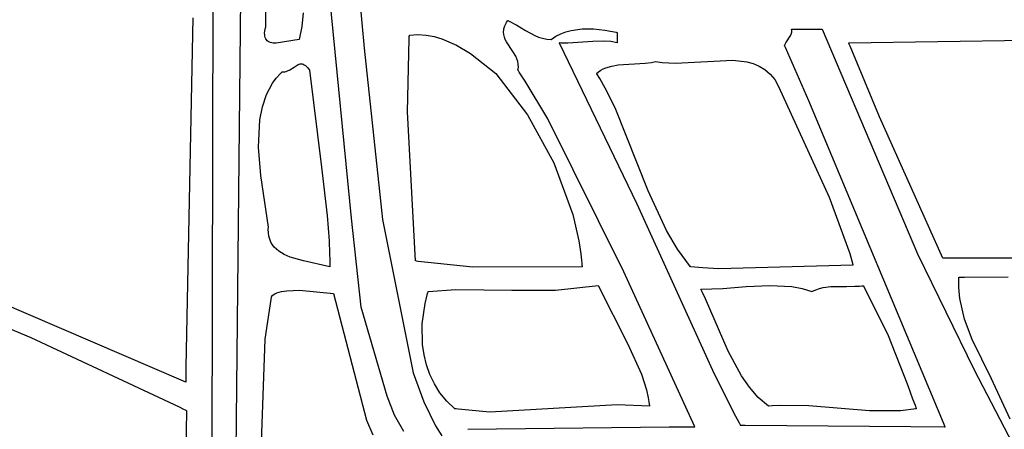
# Model space of a CAD drawing. Extents: x 21.3 to 51.6, y -34 to 34.1.
# Tile 96 of 117: x 43.885 to 45.485, y 10.76 to 11.425. Entities that reach past the tile are written whole.
import ezdxf

# ---------------------------------------------------------------- set-up
doc = ezdxf.new("R2010")
doc.units = 0

msp = doc.modelspace()

# ---------------------------------------------------------------- linework, layer by layer
at = {"layer": 'Layer 1', "color": 7, "linetype": 'CONTINUOUS'}
for p, q in [((44.411271, 11.731777), (44.44542, 11.378566)), ((44.424451, 11.102507), (44.372573, 11.631931)), ((44.245128, 11.523416), (44.231412, 10.239216)), ((44.198219, 10.655148), (44.199953, 11.480777)), ((44.285404, 11.413698), (44.285302, 11.457648)), ((44.346158, 11.435978), (44.34373, 11.413531)), ((44.283784, 11.406351), (44.284416, 11.409844)), ((44.284416, 11.409844), (44.284864, 11.411724)), ((44.284864, 11.411724), (44.285123, 11.412698)), ((44.285123, 11.412698), (44.28526, 11.413194)), ((44.28526, 11.413194), (44.285331, 11.413444)), ((44.285331, 11.413444), (44.285367, 11.413569)), ((44.285367, 11.413569), (44.285386, 11.413632)), ((44.34373, 11.413531), (44.339569, 11.392861)), ((44.671979, 11.407617), (44.67237, 11.409976)), ((44.67237, 11.409976), (44.673861, 11.414899)), ((44.673861, 11.414899), (44.676394, 11.420125)), ((44.676394, 11.420125), (44.678088, 11.422863)), ((44.678088, 11.422863), (44.678321, 11.423211)), ((44.678321, 11.423211), (44.678439, 11.423386)), ((44.678469, 11.423412), (44.693248, 11.415915)), ((44.693248, 11.415915), (44.707616, 11.407243)), ((44.781404, 11.407349), (44.799292, 11.409824)), ((44.799292, 11.409824), (44.817763, 11.409807)), ((44.817763, 11.409807), (44.836339, 11.407813)), ((45.139598, 11.40948), (45.139577, 11.409522)), ((45.139639, 11.409395), (45.139598, 11.40948)), ((45.139599, 11.40953), (45.139809, 11.40953)), ((45.139788, 11.409054), (45.139639, 11.409395)), ((45.140026, 11.408354), (45.139788, 11.409054)), ((45.139809, 11.40953), (45.140814, 11.40953)), ((45.140186, 11.407633), (45.140026, 11.408354)), ((45.140814, 11.40953), (45.150945, 11.40953)), ((45.150945, 11.40953), (45.181137, 11.40953)), ((45.181137, 11.40953), (45.189267, 11.40953)), ((45.189267, 11.40953), (45.18952, 11.40953)), ((45.18952, 11.40953), (45.189569, 11.40953)), ((45.189573, 11.40953), (45.189593, 11.409486)), ((45.189593, 11.409486), (45.344297, 11.044534)), ((44.28349, 11.403202), (44.283784, 11.406351)), ((44.283516, 11.400382), (44.28349, 11.403202)), ((44.283842, 11.397875), (44.283516, 11.400382)), ((44.284452, 11.395666), (44.283842, 11.397875)), ((44.285326, 11.393739), (44.284452, 11.395666)), ((44.286446, 11.392081), (44.285326, 11.393739)), ((44.339569, 11.392861), (44.302071, 11.386611)), ((44.671804, 11.40532), (44.671979, 11.407617)), ((44.672047, 11.400895), (44.671804, 11.40532)), ((44.672983, 11.396664), (44.672047, 11.400895)), ((44.674495, 11.392592), (44.672983, 11.396664)), ((44.676465, 11.388642), (44.674495, 11.392592)), ((44.707616, 11.407243), (44.722319, 11.3993)), ((44.722319, 11.3993), (44.728656, 11.396683)), ((44.728656, 11.396683), (44.735229, 11.394649)), ((44.735229, 11.394649), (44.742091, 11.39333)), ((44.742091, 11.39333), (44.749294, 11.392861)), ((44.749294, 11.392861), (44.756713, 11.397836)), ((44.756713, 11.397836), (44.764578, 11.401866)), ((44.764578, 11.401866), (44.772828, 11.405016)), ((44.772828, 11.405016), (44.781404, 11.407349)), ((44.836339, 11.407813), (44.854542, 11.404357)), ((44.854542, 11.404357), (44.855656, 11.404105)), ((44.855656, 11.404105), (44.856212, 11.403977)), ((44.856238, 11.403951), (44.856238, 11.403864)), ((44.856238, 11.403864), (44.856238, 11.403497)), ((44.856238, 11.403497), (44.856238, 11.400034)), ((44.856238, 11.400034), (44.856238, 11.389987)), ((45.130439, 11.387338), (45.138422, 11.39966)), ((45.138422, 11.39966), (45.139749, 11.402967)), ((45.139749, 11.402967), (45.140134, 11.404576)), ((45.140134, 11.404576), (45.140291, 11.406136)), ((45.140273, 11.406893), (45.140186, 11.407633)), ((45.140291, 11.406136), (45.140273, 11.406893)), ((44.287793, 11.390674), (44.286446, 11.392081)), ((44.289351, 11.389505), (44.287793, 11.390674)), ((44.2911, 11.388557), (44.289351, 11.389505)), ((44.293021, 11.387816), (44.2911, 11.388557)), ((44.295097, 11.387266), (44.293021, 11.387816)), ((44.29731, 11.386892), (44.295097, 11.387266)), ((44.302071, 11.386611), (44.29731, 11.386892)), ((44.44542, 11.378566), (44.47488, 11.100024)), ((44.686611, 11.373335), (44.676465, 11.388642)), ((44.761796, 11.387302), (44.88816, 11.125543)), ((44.761998, 11.387282), (44.761816, 11.387303)), ((44.762361, 11.387241), (44.761998, 11.387282)), ((44.765244, 11.386954), (44.762361, 11.387241)), ((44.776394, 11.386433), (44.765244, 11.386954)), ((44.816872, 11.38948), (44.776394, 11.386433)), ((44.836231, 11.390166), (44.816872, 11.38948)), ((44.84609, 11.389321), (44.836231, 11.390166)), ((44.85622, 11.38731), (44.84609, 11.389321)), ((44.856238, 11.389987), (44.856238, 11.38738)), ((44.856238, 11.38738), (44.856238, 11.387313)), ((45.128459, 11.383141), (45.128467, 11.383314)), ((45.1285, 11.383047), (45.128459, 11.383141)), ((45.128467, 11.383314), (45.128531, 11.383691)), ((45.128561, 11.38291), (45.1285, 11.383047)), ((45.128531, 11.383691), (45.128656, 11.384108)), ((45.129044, 11.381818), (45.128561, 11.38291)), ((45.128656, 11.384108), (45.129069, 11.385053)), ((45.130008, 11.379635), (45.129044, 11.381818)), ((45.129069, 11.385053), (45.130439, 11.387338)), ((45.137674, 11.362192), (45.130008, 11.379635)), ((44.69141, 11.365471), (44.686611, 11.373335)), ((44.693333, 11.36136), (44.69141, 11.365471)), ((44.694783, 11.357081), (44.693333, 11.36136)), ((45.167528, 11.292847), (45.137674, 11.362192)), ((44.695644, 11.352597), (44.694783, 11.357081)), ((44.695131, 11.342872), (44.695799, 11.347873)), ((44.695799, 11.347873), (44.695644, 11.352597)), ((44.695163, 11.342808), (44.695131, 11.342872)), ((44.69524, 11.34269), (44.695163, 11.342808)), ((44.695855, 11.341744), (44.69524, 11.34269)), ((44.697083, 11.339854), (44.695855, 11.341744)), ((44.706782, 11.324705), (44.697083, 11.339854)), ((44.743491, 11.263719), (44.706782, 11.324705)), ((45.389561, 10.763722), (45.167528, 11.292847)), ((44.867299, 11.015178), (44.743491, 11.263719)), ((44.88816, 11.125543), (45.011124, 10.85543)), ((44.440562, 10.957809), (44.424451, 11.102507)), ((44.47488, 11.100024), (44.525011, 10.851495)), ((45.344297, 11.044534), (45.436531, 10.856238)), ((44.982601, 10.763751), (44.867299, 11.015178)), ((44.48272, 10.813387), (44.440562, 10.957809)), ((44.525011, 10.851495), (44.541931, 10.80401)), ((45.011124, 10.85543), (45.045452, 10.787062)), ((45.436531, 10.856238), (45.537181, 10.66241)), ((44.494518, 10.78244), (44.48272, 10.813387)), ((44.541931, 10.80401), (44.560913, 10.765039)), ((45.045452, 10.787062), (45.054408, 10.769935)), ((44.509707, 10.755701), (44.494518, 10.78244)), ((45.054408, 10.769935), (45.055539, 10.767793)), ((44.560913, 10.765039), (44.571226, 10.749161)), ((44.613895, 10.759528), (44.940945, 10.763393)), ((44.940945, 10.763393), (44.974079, 10.763578)), ((44.974079, 10.763578), (44.981255, 10.763673)), ((44.981255, 10.763673), (44.982117, 10.763687)), ((44.982117, 10.763687), (44.982546, 10.763694)), ((44.982546, 10.763694), (44.982599, 10.763695)), ((44.982599, 10.763695), (44.982601, 10.763751)), ((45.055539, 10.767793), (45.056105, 10.766722)), ((45.056105, 10.766722), (45.056176, 10.766588)), ((45.056176, 10.766588), (45.056238, 10.766471)), ((45.056281, 10.766471), (45.056413, 10.766469)), ((45.056413, 10.766469), (45.057806, 10.766458)), ((45.057806, 10.766458), (45.064503, 10.766402)), ((45.064503, 10.766402), (45.132023, 10.76584)), ((45.132023, 10.76584), (45.333311, 10.764164)), ((45.333311, 10.764164), (45.387527, 10.763712)), ((45.387527, 10.763712), (45.389214, 10.763698)), ((45.389214, 10.763698), (45.389542, 10.763696))]:
    msp.add_line(p, q, dxfattribs=at)
at = {"layer": 'Layer 1', "color": 8, "linetype": 'CONTINUOUS'}
for p, q in [((44.155527, 10.835922), (42.753375, 11.439469)), ((44.166957, 11.427573), (44.155539, 10.860847)), ((44.515824, 11.275264), (44.518199, 11.393864)), ((44.518199, 11.393864), (44.518519, 11.397458)), ((44.518519, 11.397458), (44.518686, 11.399252)), ((44.518686, 11.399252), (44.518728, 11.3997)), ((44.518728, 11.3997), (44.518734, 11.399756)), ((44.518742, 11.399806), (44.53254, 11.400619)), ((44.53254, 11.400619), (44.545942, 11.399766)), ((44.545942, 11.399766), (44.558943, 11.397424)), ((44.558943, 11.397424), (44.571539, 11.393773)), ((44.571539, 11.393773), (44.595497, 11.383257)), ((45.232666, 11.387306), (45.556375, 11.392355)), ((44.595497, 11.383257), (44.617779, 11.369648)), ((45.232666, 11.387212), (45.232645, 11.387265)), ((45.232837, 11.386788), (45.232666, 11.387212)), ((45.233521, 11.385089), (45.232837, 11.386788)), ((45.234896, 11.38168), (45.233521, 11.385089)), ((45.282612, 11.266876), (45.234896, 11.38168)), ((44.617779, 11.369648), (44.659014, 11.337306)), ((44.324406, 11.34334), (44.331431, 11.347935)), ((44.331431, 11.347935), (44.334722, 11.350122)), ((44.334722, 11.350122), (44.33795, 11.351862)), ((44.33795, 11.351862), (44.33956, 11.352477)), ((44.33956, 11.352477), (44.34118, 11.352876)), ((44.34118, 11.352876), (44.342815, 11.353024)), ((44.342815, 11.353024), (44.343642, 11.352992)), ((44.343642, 11.352992), (44.344475, 11.352885)), ((44.344475, 11.352885), (44.345317, 11.352697)), ((44.345317, 11.352697), (44.346168, 11.352425)), ((44.346168, 11.352425), (44.347901, 11.351609)), ((44.347901, 11.351609), (44.349682, 11.350402)), ((44.349682, 11.350402), (44.35152, 11.348769)), ((44.35152, 11.348769), (44.353423, 11.346675)), ((44.353423, 11.346675), (44.356238, 11.342861)), ((44.829744, 11.342838), (44.83375, 11.345004)), ((44.83375, 11.345004), (44.838094, 11.346819)), ((44.838094, 11.346819), (44.847635, 11.349538)), ((44.847635, 11.349538), (44.858045, 11.351281)), ((44.858045, 11.351281), (44.901927, 11.35422)), ((44.901927, 11.35422), (44.911848, 11.355378)), ((44.911848, 11.355378), (44.916429, 11.356217)), ((44.916429, 11.356217), (44.918608, 11.356718)), ((44.918608, 11.356718), (44.918675, 11.356735)), ((44.918745, 11.356749), (44.929214, 11.355072)), ((44.929214, 11.355072), (44.951296, 11.354016)), ((44.951296, 11.354016), (45.044086, 11.358932)), ((45.044086, 11.358932), (45.066801, 11.356309)), ((45.066801, 11.356309), (45.077369, 11.353444)), ((45.077369, 11.353444), (45.087292, 11.349305)), ((45.087292, 11.349305), (45.09648, 11.343717)), ((44.296356, 11.321465), (44.302404, 11.329829)), ((44.302404, 11.329829), (44.309327, 11.337648)), ((44.309327, 11.337648), (44.3112, 11.339513)), ((44.3112, 11.339513), (44.311677, 11.339974)), ((44.311677, 11.339974), (44.311737, 11.340031)), ((44.311737, 11.340031), (44.311767, 11.34006)), ((44.311795, 11.340085), (44.314129, 11.340062)), ((44.314129, 11.340062), (44.31636, 11.340312)), ((44.31636, 11.340312), (44.318495, 11.3408)), ((44.318495, 11.3408), (44.320543, 11.34149)), ((44.320543, 11.34149), (44.324406, 11.34334)), ((44.356238, 11.342861), (44.37603, 11.185223)), ((44.659014, 11.337306), (44.710817, 11.270096)), ((44.822906, 11.337308), (44.826116, 11.340284)), ((44.822974, 11.337198), (44.822936, 11.337257)), ((44.82305, 11.337079), (44.822974, 11.337198)), ((44.823203, 11.336842), (44.82305, 11.337079)), ((44.828002, 11.329209), (44.823203, 11.336842)), ((44.826116, 11.340284), (44.829744, 11.342838)), ((44.837056, 11.313642), (44.828002, 11.329209)), ((45.09648, 11.343717), (45.104843, 11.3365)), ((45.104843, 11.3365), (45.112293, 11.327477)), ((44.286695, 11.303283), (44.291135, 11.312602)), ((44.291135, 11.312602), (44.296356, 11.321465)), ((44.853306, 11.281492), (44.837056, 11.313642)), ((45.112293, 11.327477), (45.118738, 11.316471)), ((45.118738, 11.316471), (45.200606, 11.136718)), ((44.279967, 11.283449), (44.286695, 11.303283)), ((44.275798, 11.262313), (44.279967, 11.283449)), ((44.906641, 11.147043), (44.853306, 11.281492)), ((44.528459, 11.033147), (44.515824, 11.275264)), ((44.710817, 11.270096), (44.753634, 11.19234)), ((45.385398, 11.037318), (45.282612, 11.266876)), ((44.273633, 11.217523), (44.275798, 11.262313)), ((44.277193, 11.171698), (44.273633, 11.217523)), ((44.37603, 11.185223), (44.385145, 11.106533)), ((44.753634, 11.19234), (44.784211, 11.108594)), ((44.289469, 11.088089), (44.277193, 11.171698)), ((44.936333, 11.082198), (44.906641, 11.147043)), ((45.200606, 11.136718), (45.234523, 11.044882)), ((43.39519, 11.123391), (43.903465, 10.908378)), ((44.385145, 11.106533), (44.38814, 11.06574)), ((44.784211, 11.108594), (44.793892, 11.065899)), ((44.289422, 11.084668), (44.289469, 11.088089)), ((44.289542, 11.078657), (44.289422, 11.084668)), ((44.290317, 11.073139), (44.289542, 11.078657)), ((44.291706, 11.068089), (44.290317, 11.073139)), ((44.95444, 11.051842), (44.936333, 11.082198)), ((44.293666, 11.06348), (44.291706, 11.068089)), ((44.296158, 11.059286), (44.293666, 11.06348)), ((44.29914, 11.055481), (44.296158, 11.059286)), ((44.38814, 11.06574), (44.389077, 11.044795)), ((44.793892, 11.065899), (44.797153, 11.044595)), ((44.302571, 11.052038), (44.29914, 11.055481)), ((44.306409, 11.048931), (44.302571, 11.052038)), ((44.315142, 11.04362), (44.306409, 11.048931)), ((44.325009, 11.039337), (44.315142, 11.04362)), ((44.389077, 11.044795), (44.389383, 11.034163)), ((44.797153, 11.044595), (44.798367, 11.033986)), ((44.975676, 11.023425), (44.95444, 11.051842)), ((45.234523, 11.044882), (45.237763, 11.033218)), ((44.346829, 11.03301), (44.325009, 11.039337)), ((44.389571, 11.023416), (44.346829, 11.03301)), ((44.389383, 11.034163), (44.389493, 11.028804)), ((44.389493, 11.028804), (44.389537, 11.026114)), ((44.389537, 11.026114), (44.389556, 11.024766)), ((44.389556, 11.024766), (44.389565, 11.024091)), ((44.52854, 11.033124), (44.528497, 11.033133)), ((44.528887, 11.033055), (44.52854, 11.033124)), ((44.530274, 11.032781), (44.528887, 11.033055)), ((44.533047, 11.032247), (44.530274, 11.032781)), ((44.621795, 11.023103), (44.533047, 11.032247)), ((44.798367, 11.033986), (44.798866, 11.028695)), ((44.798866, 11.028695), (44.799089, 11.026054)), ((44.799089, 11.026054), (44.799194, 11.024735)), ((44.799194, 11.024735), (44.799244, 11.024075)), ((45.239564, 11.026195), (45.021402, 11.020118)), ((45.237763, 11.033218), (45.239279, 11.027367)), ((45.239279, 11.027367), (45.239463, 11.026635)), ((45.239463, 11.026635), (45.239555, 11.026269)), ((45.239555, 11.026269), (45.239566, 11.026223)), ((45.385814, 11.037306), (45.385427, 11.037306)), ((45.387992, 11.037306), (45.385814, 11.037306)), ((45.46368, 11.037306), (45.387992, 11.037306)), ((46.109251, 11.037306), (45.46368, 11.037306)), ((44.389565, 11.024091), (44.389569, 11.023753)), ((44.389569, 11.023753), (44.389571, 11.023585)), ((44.389571, 11.023585), (44.389572, 11.0235)), ((44.389572, 11.0235), (44.389573, 11.023458)), ((44.799288, 11.023416), (44.621795, 11.023103)), ((44.799244, 11.024075), (44.799269, 11.023745)), ((44.799269, 11.023745), (44.799281, 11.023581)), ((44.799281, 11.023581), (44.799287, 11.023498)), ((44.799287, 11.023498), (44.799291, 11.023457)), ((44.975775, 11.023405), (44.975725, 11.023411)), ((44.975875, 11.023394), (44.975775, 11.023405)), ((44.976075, 11.02337), (44.975875, 11.023394)), ((44.982487, 11.022672), (44.976075, 11.02337)), ((44.995375, 11.021523), (44.982487, 11.022672)), ((45.021402, 11.020118), (44.995375, 11.021523)), ((44.755934, 10.985243), (44.825683, 10.992861)), ((44.825683, 10.992861), (44.8736, 10.89755)), ((45.066116, 10.991377), (45.104648, 10.993236)), ((45.104648, 10.993236), (45.139948, 10.99127)), ((45.242718, 10.991748), (45.250099, 10.992218)), ((45.250099, 10.992218), (45.253911, 10.992588)), ((45.253911, 10.992588), (45.255848, 10.992812)), ((45.255848, 10.992812), (45.256092, 10.992842)), ((45.256092, 10.992842), (45.256214, 10.992858)), ((45.256242, 10.992854), (45.295785, 10.914735)), ((45.411578, 10.998595), (45.411652, 11.003108)), ((45.411765, 10.989658), (45.411578, 10.998595)), ((45.411652, 11.003108), (45.411731, 11.005377)), ((45.411731, 11.005377), (45.411782, 11.006514)), ((45.411782, 11.006514), (45.411789, 11.006656)), ((45.411789, 11.006656), (45.411792, 11.006727)), ((45.411835, 11.006751), (45.412168, 11.006752)), ((45.412168, 11.006752), (45.413813, 11.006758)), ((45.413813, 11.006758), (45.420847, 11.006786)), ((45.420847, 11.006786), (45.491814, 11.007068)), ((44.295105, 10.976068), (44.295125, 10.97618)), ((44.295131, 10.976198), (44.297474, 10.978009)), ((44.297474, 10.978009), (44.300225, 10.979609)), ((44.300225, 10.979609), (44.303365, 10.981004)), ((44.303365, 10.981004), (44.310738, 10.983205)), ((44.310738, 10.983205), (44.319447, 10.984667)), ((44.319447, 10.984667), (44.340277, 10.985587)), ((44.340277, 10.985587), (44.395128, 10.980361)), ((44.395128, 10.980361), (44.448729, 10.774442)), ((44.544285, 10.963826), (44.548327, 10.979881)), ((44.548327, 10.979881), (44.548906, 10.981854)), ((44.548906, 10.981854), (44.549202, 10.982837)), ((44.549202, 10.982837), (44.549276, 10.983083)), ((44.549299, 10.983141), (44.594071, 10.98644)), ((44.594071, 10.98644), (44.685126, 10.985459)), ((44.685126, 10.985459), (44.755934, 10.985243)), ((44.992355, 10.987305), (45.028136, 10.988398)), ((44.992384, 10.987234), (44.992365, 10.987273)), ((44.992422, 10.987156), (44.992384, 10.987234)), ((44.992499, 10.986999), (44.992422, 10.987156)), ((44.994928, 10.98195), (44.992499, 10.986999)), ((44.999677, 10.971679), (44.994928, 10.98195)), ((45.028136, 10.988398), (45.066116, 10.991377)), ((45.139948, 10.99127), (45.156805, 10.988132)), ((45.156805, 10.988132), (45.172904, 10.98314)), ((45.172904, 10.98314), (45.179044, 10.986005)), ((45.179044, 10.986005), (45.185118, 10.988156)), ((45.185118, 10.988156), (45.191162, 10.989691)), ((45.191162, 10.989691), (45.203302, 10.991313)), ((45.203302, 10.991313), (45.228794, 10.991547)), ((45.228794, 10.991547), (45.242718, 10.991748)), ((45.413391, 10.972121), (45.411765, 10.989658)), ((44.284505, 10.906131), (44.292854, 10.963333)), ((44.292854, 10.963333), (44.294099, 10.970483)), ((44.294099, 10.970483), (44.29474, 10.974057)), ((44.29474, 10.974057), (44.295064, 10.975845)), ((44.295064, 10.975845), (44.295105, 10.976068)), ((44.539623, 10.930693), (44.544285, 10.963826)), ((45.036663, 10.886297), (44.999677, 10.971679)), ((45.420968, 10.938188), (45.413391, 10.972121)), ((44.540105, 10.897146), (44.539623, 10.930693)), ((45.433026, 10.90539), (45.420968, 10.938188)), ((45.295785, 10.914735), (45.328726, 10.830583)), ((43.903465, 10.908378), (44.144387, 10.795989)), ((44.272904, 10.587309), (44.284505, 10.906131)), ((44.542492, 10.880571), (44.540105, 10.897146)), ((44.8736, 10.89755), (44.895604, 10.849308)), ((45.464395, 10.841327), (45.433026, 10.90539)), ((44.546426, 10.864319), (44.542492, 10.880571)), ((45.058443, 10.846116), (45.036663, 10.886297)), ((44.551993, 10.848531), (44.546426, 10.864319)), ((44.155539, 10.860847), (44.155505, 10.84298)), ((44.559282, 10.83335), (44.551993, 10.848531)), ((44.895604, 10.849308), (44.903725, 10.823844)), ((44.155505, 10.84298), (44.155538, 10.83628)), ((44.155538, 10.83628), (44.15554, 10.836096)), ((44.15554, 10.836096), (44.155541, 10.836005)), ((44.155541, 10.836005), (44.155541, 10.835959)), ((44.568379, 10.818916), (44.559282, 10.83335)), ((45.07122, 10.827905), (45.058443, 10.846116)), ((45.495126, 10.776202), (45.464395, 10.841327)), ((44.579371, 10.805374), (44.568379, 10.818916)), ((44.903725, 10.823844), (44.906766, 10.810627)), ((45.08566, 10.811425), (45.07122, 10.827905)), ((45.328726, 10.830583), (45.336466, 10.809206)), ((44.592345, 10.792863), (44.579371, 10.805374)), ((44.906766, 10.810627), (44.907995, 10.803879)), ((44.907995, 10.803879), (44.908531, 10.800467)), ((44.908531, 10.800467), (44.908779, 10.798752)), ((45.102067, 10.797034), (45.08566, 10.811425)), ((45.336466, 10.809206), (45.340311, 10.798523)), ((44.144387, 10.795989), (44.151582, 10.79241)), ((44.156238, 10.789946), (44.145592, 9.590919)), ((44.151582, 10.79241), (44.155171, 10.790618)), ((44.155171, 10.790618), (44.156068, 10.790171)), ((44.156068, 10.790171), (44.15618, 10.790115)), ((44.15618, 10.790115), (44.156238, 10.789946)), ((44.592444, 10.792844), (44.592393, 10.792853)), ((44.592849, 10.792775), (44.592444, 10.792844)), ((44.59447, 10.792505), (44.592849, 10.792775)), ((44.597711, 10.791987), (44.59447, 10.792505)), ((44.649373, 10.787541), (44.597711, 10.791987)), ((44.856172, 10.799333), (44.649373, 10.787541)), ((44.909008, 10.797031), (44.856172, 10.799333)), ((44.908779, 10.798752), (44.908898, 10.797892)), ((44.908898, 10.797892), (44.908957, 10.797461)), ((44.908957, 10.797461), (44.908985, 10.797246)), ((44.908985, 10.797246), (44.909, 10.797138)), ((44.909, 10.797138), (44.909007, 10.797084)), ((45.102157, 10.797039), (45.102111, 10.797034)), ((45.102249, 10.797049), (45.102157, 10.797039)), ((45.102432, 10.797069), (45.102249, 10.797049)), ((45.108307, 10.797634), (45.102432, 10.797069)), ((45.120107, 10.798385), (45.108307, 10.797634)), ((45.167934, 10.797458), (45.120107, 10.798385)), ((45.266366, 10.78929), (45.167934, 10.797458)), ((45.316829, 10.78978), (45.266366, 10.78929)), ((45.34234, 10.792859), (45.316829, 10.78978)), ((45.340311, 10.798523), (45.342231, 10.793187)), ((45.342231, 10.793187), (45.342291, 10.79302)), ((45.342291, 10.79302), (45.342321, 10.792937)), ((45.342321, 10.792937), (45.342336, 10.792895)), ((44.448729, 10.774442), (44.459454, 10.750688))]:
    msp.add_line(p, q, dxfattribs=at)

doc.saveas('drawing.dxf')
